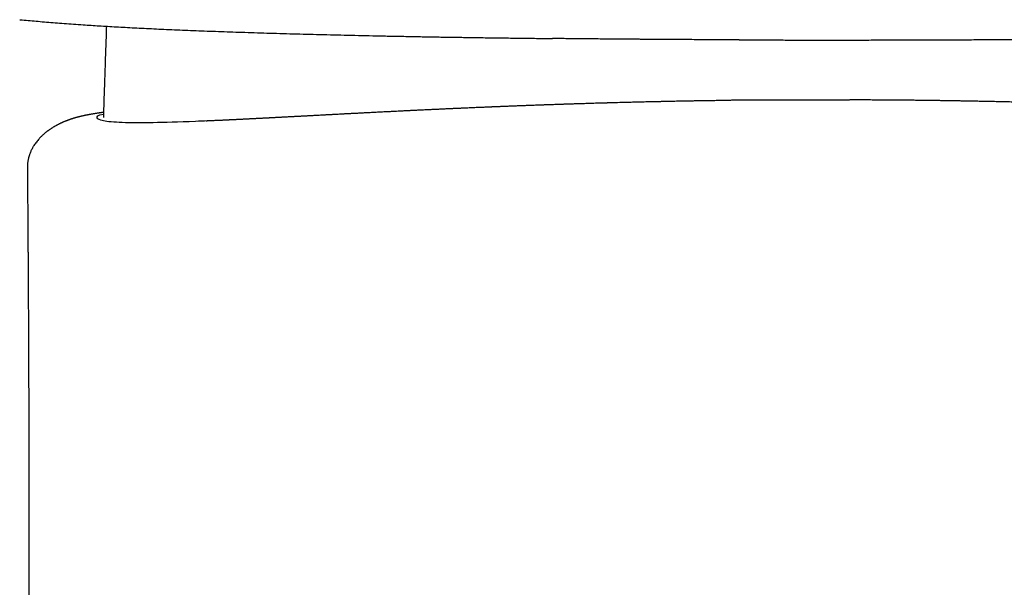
# Model space of a CAD drawing. Header units: millimetres. Extents: x 8 to 658, y 12 to 734.
# Tile 29 of 38: x 263 to 293, y 602 to 619. Entities that reach past the tile are written whole.
import ezdxf

# ---------------------------------------------------------------- set-up
doc = ezdxf.new("R2010")
doc.units = ezdxf.units.MM

msp = doc.modelspace()

# ---------------------------------------------------------------- linework, layer by layer
at = {"color": 7, "linetype": 'Continuous', "lineweight": 30}
for p, q in [((262.949, 618.805), (263.022, 618.797)), ((263.024, 618.799), (263.022, 618.799)), ((265.556, 618.607), (265.554, 618.544)), ((287.37, 618.193), (287.371, 618.194)), ((287.37, 618.192), (287.388, 618.192)), ((287.388, 618.192), (287.405, 618.192)), ((287.405, 618.193), (287.405, 618.193)), ((287.279, 616.386), (286.783, 616.383)), ((287.586, 616.384), (287.279, 616.386))]:
    msp.add_line(p, q, dxfattribs=at)
for points, knots in [([(263.024, 618.797), (263.102, 618.79), (263.259, 618.776), (263.503, 618.755), (263.755, 618.734), (264.015, 618.713), (264.285, 618.693), (264.565, 618.672), (264.835, 618.653), (265.094, 618.636), (265.338, 618.62), (265.59, 618.605), (265.851, 618.59), (266.12, 618.575), (266.398, 618.56), (266.686, 618.545), (266.983, 618.531), (267.287, 618.517), (267.6, 618.503), (267.921, 618.49), (268.249, 618.477), (268.582, 618.464), (268.923, 618.451), (269.272, 618.439), (269.632, 618.427), (270.002, 618.415), (270.384, 618.403), (270.773, 618.391), (271.169, 618.38), (271.571, 618.369), (271.98, 618.359), (272.395, 618.349), (272.815, 618.339), (273.242, 618.329), (273.675, 618.32), (274.114, 618.311), (274.557, 618.303), (275.002, 618.294), (275.449, 618.286), (275.901, 618.279), (276.36, 618.272), (276.825, 618.265), (277.297, 618.258), (277.772, 618.252), (278.249, 618.246), (278.648, 618.241), (278.889, 618.238), (278.969, 618.237)], [0, 0, 0, 0, 0.027608, 0.05529, 0.083012, 0.110742, 0.138452, 0.166121, 0.193741, 0.215408, 0.237041, 0.258644, 0.280218, 0.301764, 0.32328, 0.344781, 0.366237, 0.387677, 0.409093, 0.430492, 0.451891, 0.47292, 0.493975, 0.515073, 0.53622, 0.557841, 0.579491, 0.601158, 0.622826, 0.644483, 0.666111, 0.687695, 0.709242, 0.730824, 0.752437, 0.77408, 0.795749, 0.817053, 0.838374, 0.859699, 0.881017, 0.902751, 0.924453, 0.946109, 0.967707, 0.989234, 1, 1, 1, 1]), ([(287.405, 618.192), (287.53, 618.192), (287.844, 618.192), (288.347, 618.193), (288.913, 618.194), (289.477, 618.195), (290.04, 618.197), (290.602, 618.199), (291.162, 618.201), (291.728, 618.204), (292.301, 618.207), (292.88, 618.211), (293.456, 618.215), (294.029, 618.22), (294.599, 618.225), (295.138, 618.23), (295.647, 618.236), (296.126, 618.241), (296.602, 618.247), (297.075, 618.253), (297.542, 618.259), (298.003, 618.266), (298.458, 618.273), (298.908, 618.28), (299.357, 618.287), (299.804, 618.295), (300.25, 618.304), (300.69, 618.312), (301.124, 618.321), (301.553, 618.33), (301.975, 618.34), (302.391, 618.35), (302.801, 618.36), (303.204, 618.371), (303.602, 618.381), (303.993, 618.393), (304.375, 618.404), (304.748, 618.416), (305.11, 618.427), (305.464, 618.44), (305.811, 618.452), (306.152, 618.465), (306.486, 618.478), (306.811, 618.491), (307.128, 618.505), (307.436, 618.518), (307.736, 618.532), (308.027, 618.547), (308.309, 618.561), (308.581, 618.576), (308.844, 618.591), (309.099, 618.606), (309.343, 618.621), (309.579, 618.637), (309.806, 618.652), (310.026, 618.667), (310.253, 618.684), (310.486, 618.702), (310.724, 618.721), (310.954, 618.74), (311.176, 618.759), (311.393, 618.778), (311.532, 618.791), (311.602, 618.798)], [0, 0, 0, 0, 0.011731, 0.029467, 0.047183, 0.064879, 0.082557, 0.100217, 0.117861, 0.135488, 0.153939, 0.172374, 0.190797, 0.209208, 0.22761, 0.246009, 0.261754, 0.277516, 0.293291, 0.309077, 0.324872, 0.340389, 0.355909, 0.371428, 0.386943, 0.40277, 0.418589, 0.434398, 0.450197, 0.465983, 0.481757, 0.497517, 0.513266, 0.529059, 0.544885, 0.560729, 0.57658, 0.592142, 0.607684, 0.623196, 0.638668, 0.654418, 0.670136, 0.685835, 0.701522, 0.717208, 0.732897, 0.748592, 0.764263, 0.779948, 0.795649, 0.811371, 0.827114, 0.842597, 0.8581, 0.873619, 0.889151, 0.907651, 0.926154, 0.944651, 0.963133, 0.981589, 1, 1, 1, 1]), ([(265.554, 618.544), (265.542, 618.197), (265.52, 617.589), (265.493, 616.754), (265.476, 616.206), (265.468, 615.918), (265.467, 615.858)], [0, 0, 0, 0, 0.387533, 0.678923, 0.933365, 1, 1, 1, 1]), ([(284.586, 618.197), (284.576, 618.197), (284.38, 618.198), (283.999, 618.199), (283.443, 618.202), (282.891, 618.205), (282.344, 618.208), (281.962, 618.211), (281.742, 618.212), (281.683, 618.213), (281.624, 618.213), (281.564, 618.214), (281.505, 618.214), (281.445, 618.214), (281.378, 618.215), (281.17, 618.217), (280.8, 618.22), (280.275, 618.224), (279.755, 618.229), (279.349, 618.233), (279.114, 618.236), (279.027, 618.237), (279, 618.237), (278.982, 618.237), (278.974, 618.237)], [0, 0, 0, 0, 0.004993, 0.102815, 0.200577, 0.298392, 0.394661, 0.490808, 0.501379, 0.511949, 0.522517, 0.533085, 0.543653, 0.554219, 0.565262, 0.57909, 0.665812, 0.763972, 0.86176, 0.947541, 0.985212, 0.990142, 0.995071, 1, 1, 1, 1]), ([(284.585, 618.197), (284.598, 618.197), (284.768, 618.196), (285.094, 618.196), (285.561, 618.194), (286.023, 618.193), (286.48, 618.193), (286.929, 618.192), (287.225, 618.192), (287.371, 618.192)], [0, 0, 0, 0, 0.0132795, 0.1840075, 0.3518025, 0.5172905, 0.6810985, 0.8438553, 1, 1, 1, 1]), ([(286.783, 616.385), (286.77, 616.385), (286.733, 616.385), (286.667, 616.385), (286.581, 616.386), (286.482, 616.386), (286.373, 616.386), (286.254, 616.386), (286.132, 616.385), (286.008, 616.385), (285.904, 616.384), (285.821, 616.384), (285.758, 616.384), (285.695, 616.383), (285.632, 616.383), (285.569, 616.383), (285.509, 616.383), (285.455, 616.383), (285.409, 616.383), (285.372, 616.383), (285.343, 616.383), (285.32, 616.383), (285.299, 616.383), (285.272, 616.383), (285.237, 616.383), (285.192, 616.383), (285.14, 616.383), (285.082, 616.383), (285.018, 616.384), (284.949, 616.384), (284.873, 616.384), (284.791, 616.383), (284.703, 616.383), (284.612, 616.382), (284.522, 616.38), (284.438, 616.379), (284.364, 616.378), (284.303, 616.377), (284.253, 616.375), (284.218, 616.375), (284.194, 616.374), (284.178, 616.374), (284.159, 616.373), (284.134, 616.373), (284.103, 616.372), (284.059, 616.371), (284.002, 616.37), (283.93, 616.369), (283.85, 616.367), (283.759, 616.365), (283.66, 616.364), (283.557, 616.362), (283.455, 616.361), (283.347, 616.36), (283.235, 616.358), (283.12, 616.356), (283.009, 616.354), (282.902, 616.352), (282.8, 616.35), (282.7, 616.348), (282.599, 616.346), (282.514, 616.344), (282.445, 616.342), (282.394, 616.341), (282.343, 616.34), (282.291, 616.339), (282.241, 616.338), (282.199, 616.337), (282.167, 616.337), (282.144, 616.336), (282.125, 616.336), (282.104, 616.335), (282.073, 616.335), (282.029, 616.334), (281.971, 616.332), (281.904, 616.331), (281.787, 616.328), (281.629, 616.324), (281.432, 616.319), (281.244, 616.315), (281.036, 616.309), (280.874, 616.305), (280.758, 616.302), (280.711, 616.3), (280.671, 616.299), (280.64, 616.298), (280.617, 616.298), (280.602, 616.297), (280.587, 616.297), (280.568, 616.296), (280.544, 616.296), (280.512, 616.295), (280.471, 616.294), (280.421, 616.292), (280.368, 616.291), (280.267, 616.288), (280.122, 616.283), (279.948, 616.278), (279.793, 616.273), (279.658, 616.269), (279.531, 616.265), (279.433, 616.262), (279.363, 616.259), (279.318, 616.258), (279.277, 616.256), (279.245, 616.255), (279.219, 616.254), (279.194, 616.254), (279.164, 616.253), (279.122, 616.251), (279.069, 616.249), (279.006, 616.247), (278.94, 616.245), (278.877, 616.243), (278.815, 616.241), (278.756, 616.239), (278.684, 616.236), (278.602, 616.233), (278.509, 616.23), (278.426, 616.227), (278.351, 616.224), (278.284, 616.221), (278.219, 616.219), (278.157, 616.217), (278.103, 616.215), (278.053, 616.213), (278.001, 616.211), (277.941, 616.209), (277.878, 616.206), (277.811, 616.204), (277.746, 616.201), (277.685, 616.199), (277.634, 616.197), (277.588, 616.195), (277.541, 616.193), (277.486, 616.191), (277.435, 616.189), (277.39, 616.187), (277.354, 616.186), (277.316, 616.184), (277.278, 616.182), (277.241, 616.181), (277.208, 616.18), (277.181, 616.178), (277.158, 616.178), (277.135, 616.177), (277.105, 616.175), (277.063, 616.174), (277.014, 616.172), (276.962, 616.169), (276.91, 616.167), (276.859, 616.165), (276.766, 616.161), (276.634, 616.156), (276.466, 616.148), (276.339, 616.143), (276.254, 616.139), (276.208, 616.137), (276.164, 616.135), (276.118, 616.133), (276.069, 616.131), (276.016, 616.129), (275.963, 616.126), (275.909, 616.124), (275.855, 616.121), (275.797, 616.119), (275.734, 616.116), (275.669, 616.113), (275.605, 616.11), (275.546, 616.107), (275.495, 616.105), (275.455, 616.103), (275.424, 616.102), (275.395, 616.1), (275.359, 616.099), (275.316, 616.096), (275.269, 616.094), (275.208, 616.091), (275.133, 616.088), (275.054, 616.084), (274.982, 616.081), (274.916, 616.078), (274.847, 616.074), (274.776, 616.071), (274.713, 616.068), (274.661, 616.065), (274.625, 616.063), (274.59, 616.062), (274.551, 616.06), (274.503, 616.057), (274.446, 616.055), (274.372, 616.051), (274.289, 616.047), (274.199, 616.042), (274.124, 616.039), (274.059, 616.035), (273.998, 616.032), (273.932, 616.029), (273.859, 616.025), (273.783, 616.022), (273.708, 616.018), (273.633, 616.014), (273.561, 616.01), (273.491, 616.007), (273.424, 616.003), (273.364, 616), (273.309, 615.997), (273.256, 615.995), (273.2, 615.992), (273.137, 615.988), (273.068, 615.985), (272.993, 615.981), (272.927, 615.978), (272.871, 615.975), (272.825, 615.972), (272.781, 615.97), (272.739, 615.968), (272.702, 615.966), (272.656, 615.963), (272.599, 615.96), (272.526, 615.956), (272.467, 615.953), (272.42, 615.951), (272.388, 615.949), (272.355, 615.947), (272.322, 615.946), (272.292, 615.944), (272.264, 615.943), (272.241, 615.941), (272.22, 615.94), (272.197, 615.939), (272.168, 615.938), (272.13, 615.936), (272.084, 615.933), (272.024, 615.93), (271.956, 615.926), (271.884, 615.922), (271.822, 615.919), (271.77, 615.916), (271.723, 615.914), (271.679, 615.912), (271.631, 615.909), (271.581, 615.906), (271.53, 615.904), (271.481, 615.901), (271.434, 615.899), (271.393, 615.896), (271.352, 615.894), (271.311, 615.892), (271.273, 615.89), (271.236, 615.888), (271.196, 615.886), (271.149, 615.883), (271.092, 615.88), (271.028, 615.877), (270.966, 615.874), (270.914, 615.871), (270.871, 615.869), (270.833, 615.867), (270.8, 615.865), (270.772, 615.864), (270.751, 615.862), (270.731, 615.861), (270.708, 615.86), (270.678, 615.859), (270.642, 615.857), (270.604, 615.855), (270.568, 615.853), (270.53, 615.851), (270.492, 615.849), (270.455, 615.847), (270.421, 615.845), (270.392, 615.844), (270.369, 615.842), (270.35, 615.842), (270.33, 615.84), (270.307, 615.839), (270.277, 615.838), (270.242, 615.836), (270.205, 615.834), (270.168, 615.832), (270.134, 615.83), (270.102, 615.829), (270.071, 615.827), (270.043, 615.826), (270.017, 615.824), (269.994, 615.823), (269.972, 615.822), (269.953, 615.821), (269.934, 615.82), (269.912, 615.819), (269.887, 615.818), (269.858, 615.816), (269.826, 615.815), (269.795, 615.813), (269.764, 615.812), (269.733, 615.81), (269.7, 615.808), (269.666, 615.807), (269.636, 615.805), (269.607, 615.804), (269.583, 615.803), (269.561, 615.801), (269.539, 615.8), (269.513, 615.799), (269.483, 615.798), (269.45, 615.796), (269.416, 615.794), (269.385, 615.793), (269.356, 615.791), (269.329, 615.79), (269.306, 615.789), (269.284, 615.788), (269.262, 615.787), (269.239, 615.786), (269.214, 615.785), (269.184, 615.783), (269.147, 615.782), (269.109, 615.78), (269.071, 615.778), (269.039, 615.776), (269.01, 615.775), (268.983, 615.774), (268.954, 615.773), (268.925, 615.771), (268.893, 615.77), (268.857, 615.768), (268.814, 615.766), (268.77, 615.764), (268.729, 615.762), (268.69, 615.761), (268.652, 615.759), (268.619, 615.758), (268.589, 615.756), (268.571, 615.756), (268.561, 615.755), (268.558, 615.755)], [0, 0, 0, 0, 0.001781, 0.005207, 0.009166, 0.013662, 0.018696, 0.024139, 0.029732, 0.035375, 0.04107, 0.043938, 0.046819, 0.049713, 0.052622, 0.055544, 0.058402, 0.060899, 0.063008, 0.064803, 0.066177, 0.067135, 0.068123, 0.06957, 0.07142, 0.07358, 0.076005, 0.078718, 0.081546, 0.08465, 0.088039, 0.091716, 0.095687, 0.099936, 0.103958, 0.107849, 0.111183, 0.113962, 0.116187, 0.117863, 0.118846, 0.119503, 0.120352, 0.121584, 0.123127, 0.124816, 0.127755, 0.131045, 0.134687, 0.138873, 0.143447, 0.148252, 0.152898, 0.157368, 0.162956, 0.168243, 0.17323, 0.178241, 0.182909, 0.187428, 0.192105, 0.196947, 0.199263, 0.201614, 0.204001, 0.206424, 0.208813, 0.210798, 0.21225, 0.213294, 0.213976, 0.214868, 0.216143, 0.218277, 0.221012, 0.224221, 0.22743, 0.237233, 0.24628, 0.254966, 0.263726, 0.275604, 0.277979, 0.280281, 0.282204, 0.283722, 0.284692, 0.285372, 0.28596, 0.286818, 0.287951, 0.289359, 0.291374, 0.293771, 0.296364, 0.298944, 0.30806, 0.31702, 0.323811, 0.330389, 0.336506, 0.342158, 0.344496, 0.346745, 0.348744, 0.350363, 0.351381, 0.352538, 0.353998, 0.355762, 0.358507, 0.361695, 0.364867, 0.367939, 0.370911, 0.373783, 0.376556, 0.381382, 0.385888, 0.390296, 0.393648, 0.39699, 0.40032, 0.403536, 0.406311, 0.408388, 0.410916, 0.413916, 0.417233, 0.420308, 0.423802, 0.426818, 0.429355, 0.431426, 0.433672, 0.436446, 0.43975, 0.441469, 0.443303, 0.445251, 0.447313, 0.44924, 0.450847, 0.452331, 0.453371, 0.454396, 0.455811, 0.458002, 0.460624, 0.463261, 0.465876, 0.46847, 0.471043, 0.480057, 0.488777, 0.497175, 0.499885, 0.502293, 0.504376, 0.506659, 0.509442, 0.511978, 0.514788, 0.517625, 0.520444, 0.523245, 0.526791, 0.53031, 0.533801, 0.537146, 0.539925, 0.542103, 0.54368, 0.54491, 0.546838, 0.54934, 0.551852, 0.554331, 0.559101, 0.563742, 0.567133, 0.570723, 0.574513, 0.578504, 0.582666, 0.58519, 0.587154, 0.588776, 0.590825, 0.5935, 0.596708, 0.600014, 0.605542, 0.610592, 0.615169, 0.618695, 0.621911, 0.625559, 0.629807, 0.634108, 0.6384, 0.642685, 0.646949, 0.651175, 0.65509, 0.658693, 0.66194, 0.664843, 0.667998, 0.671727, 0.675823, 0.680283, 0.685109, 0.687782, 0.690556, 0.693406, 0.696011, 0.698274, 0.700243, 0.704251, 0.708494, 0.713144, 0.715104, 0.71714, 0.719252, 0.72144, 0.723542, 0.725314, 0.726841, 0.727995, 0.729293, 0.731079, 0.733474, 0.736401, 0.739454, 0.744545, 0.749179, 0.753357, 0.75673, 0.759828, 0.762655, 0.765608, 0.768932, 0.772084, 0.775427, 0.778455, 0.78122, 0.783993, 0.786812, 0.789677, 0.791816, 0.794476, 0.797634, 0.800852, 0.805706, 0.810316, 0.813647, 0.816832, 0.819668, 0.822073, 0.824047, 0.82559, 0.826646, 0.828211, 0.830294, 0.832873, 0.835526, 0.838088, 0.840559, 0.843516, 0.846333, 0.848994, 0.851334, 0.852923, 0.85429, 0.855571, 0.857239, 0.859382, 0.86197, 0.864699, 0.867331, 0.869866, 0.872304, 0.874646, 0.876893, 0.879021, 0.880934, 0.882625, 0.884093, 0.885429, 0.887086, 0.888941, 0.891119, 0.893503, 0.895866, 0.898202, 0.900514, 0.903288, 0.906026, 0.9087, 0.911077, 0.913105, 0.914785, 0.916356, 0.918269, 0.920652, 0.923317, 0.925924, 0.928448, 0.930889, 0.933248, 0.93521, 0.937137, 0.939036, 0.940905, 0.942922, 0.945386, 0.948131, 0.951612, 0.954713, 0.957433, 0.959774, 0.962337, 0.964892, 0.967532, 0.970257, 0.973269, 0.976869, 0.980927, 0.984215, 0.987643, 0.991213, 0.994806, 0.997279, 0.999399, 1, 1, 1, 1]), ([(305.951, 615.757), (305.94, 615.758), (305.918, 615.759), (305.877, 615.761), (305.829, 615.763), (305.774, 615.765), (305.717, 615.768), (305.662, 615.77), (305.606, 615.773), (305.561, 615.775), (305.529, 615.776), (305.511, 615.777), (305.496, 615.778), (305.481, 615.779), (305.458, 615.78), (305.428, 615.781), (305.389, 615.783), (305.349, 615.785), (305.308, 615.787), (305.258, 615.789), (305.201, 615.792), (305.14, 615.795), (305.073, 615.798), (305.014, 615.801), (304.963, 615.803), (304.925, 615.805), (304.889, 615.807), (304.858, 615.809), (304.833, 615.81), (304.816, 615.811), (304.802, 615.811), (304.789, 615.812), (304.774, 615.813), (304.755, 615.814), (304.734, 615.815), (304.706, 615.816), (304.673, 615.818), (304.634, 615.82), (304.596, 615.822), (304.553, 615.824), (304.506, 615.826), (304.455, 615.829), (304.406, 615.831), (304.357, 615.834), (304.311, 615.836), (304.269, 615.839), (304.227, 615.841), (304.184, 615.843), (304.138, 615.845), (304.092, 615.848), (304.049, 615.85), (304.016, 615.852), (303.99, 615.853), (303.963, 615.855), (303.928, 615.856), (303.886, 615.859), (303.838, 615.861), (303.786, 615.864), (303.713, 615.868), (303.618, 615.873), (303.499, 615.879), (303.397, 615.884), (303.316, 615.889), (303.262, 615.892), (303.212, 615.894), (303.169, 615.897), (303.131, 615.899), (303.097, 615.9), (303.068, 615.902), (303.04, 615.903), (303.011, 615.905), (302.98, 615.906), (302.939, 615.909), (302.887, 615.911), (302.822, 615.915), (302.744, 615.919), (302.65, 615.924), (302.537, 615.93), (302.415, 615.936), (302.316, 615.942), (302.243, 615.945), (302.199, 615.948), (302.155, 615.95), (302.113, 615.952), (302.077, 615.954), (302.047, 615.956), (302.023, 615.957), (302.005, 615.958), (301.988, 615.959), (301.968, 615.96), (301.941, 615.961), (301.907, 615.963), (301.87, 615.965), (301.832, 615.967), (301.794, 615.969), (301.745, 615.972), (301.685, 615.975), (301.617, 615.978), (301.553, 615.982), (301.494, 615.985), (301.439, 615.988), (301.374, 615.991), (301.294, 615.995), (301.195, 616), (301.085, 616.006), (300.988, 616.011), (300.912, 616.015), (300.863, 616.017), (300.822, 616.019), (300.785, 616.021), (300.75, 616.023), (300.709, 616.025), (300.629, 616.029), (300.509, 616.035), (300.348, 616.043), (300.181, 616.051), (300.009, 616.06), (299.834, 616.068), (299.659, 616.077), (299.525, 616.083), (299.434, 616.087), (299.384, 616.09), (299.334, 616.092), (299.285, 616.094), (299.239, 616.097), (299.2, 616.098), (299.169, 616.1), (299.146, 616.101), (299.127, 616.102), (299.106, 616.103), (299.077, 616.104), (299.04, 616.106), (298.995, 616.108), (298.948, 616.11), (298.901, 616.112), (298.855, 616.114), (298.81, 616.116), (298.766, 616.118), (298.708, 616.121), (298.637, 616.124), (298.554, 616.128), (298.473, 616.131), (298.388, 616.135), (298.297, 616.139), (298.197, 616.143), (298.091, 616.148), (297.976, 616.153), (297.867, 616.158), (297.767, 616.162), (297.678, 616.166), (297.589, 616.169), (297.505, 616.173), (297.432, 616.176), (297.372, 616.178), (297.325, 616.18), (297.29, 616.182), (297.26, 616.183), (297.234, 616.184), (297.208, 616.185), (297.177, 616.186), (297.14, 616.188), (297.096, 616.19), (297.045, 616.192), (296.987, 616.194), (296.923, 616.196), (296.853, 616.199), (296.737, 616.204), (296.579, 616.21), (296.368, 616.218), (296.147, 616.226), (295.918, 616.234), (295.692, 616.242), (295.474, 616.25), (295.265, 616.257), (295.108, 616.262), (294.999, 616.265), (294.938, 616.267), (294.884, 616.269), (294.842, 616.27), (294.813, 616.271), (294.793, 616.272), (294.775, 616.273), (294.751, 616.273), (294.719, 616.274), (294.68, 616.275), (294.637, 616.277), (294.593, 616.278), (294.547, 616.28), (294.479, 616.282), (294.385, 616.284), (294.27, 616.288), (294.152, 616.291), (294.034, 616.295), (293.91, 616.298), (293.772, 616.302), (293.619, 616.306), (293.449, 616.311), (293.268, 616.315), (293.076, 616.32), (292.873, 616.325), (292.66, 616.33), (292.435, 616.335), (292.23, 616.339), (292.046, 616.343), (291.886, 616.346), (291.728, 616.349), (291.575, 616.352), (291.432, 616.355), (291.298, 616.357), (291.169, 616.359), (291.047, 616.362), (290.932, 616.363), (290.829, 616.365), (290.736, 616.366), (290.662, 616.368), (290.603, 616.368), (290.56, 616.369), (290.525, 616.37), (290.491, 616.37), (290.455, 616.371), (290.412, 616.371), (290.362, 616.372), (290.304, 616.373), (290.229, 616.374), (290.135, 616.375), (290.017, 616.376), (289.887, 616.378), (289.742, 616.379), (289.601, 616.38), (289.465, 616.382), (289.337, 616.383), (289.203, 616.384), (289.067, 616.385), (288.934, 616.386), (288.81, 616.386), (288.695, 616.387), (288.587, 616.388), (288.482, 616.388), (288.38, 616.388), (288.283, 616.389), (288.197, 616.389), (288.122, 616.389), (288.058, 616.389), (288.007, 616.388), (287.968, 616.388), (287.941, 616.388), (287.92, 616.388), (287.897, 616.388), (287.865, 616.387), (287.825, 616.387), (287.779, 616.387), (287.731, 616.386), (287.67, 616.386), (287.622, 616.385), (287.59, 616.385), (287.586, 616.386)], [0, 0, 0, 0, 0.003194, 0.006429, 0.011279, 0.015849, 0.020181, 0.024529, 0.02894, 0.033404, 0.035229, 0.036656, 0.037922, 0.039226, 0.040566, 0.043948, 0.047544, 0.051356, 0.055401, 0.05987, 0.064817, 0.069572, 0.074707, 0.080225, 0.082959, 0.08578, 0.088537, 0.090831, 0.092639, 0.093862, 0.094741, 0.095775, 0.097082, 0.098662, 0.100515, 0.102641, 0.105999, 0.109432, 0.112722, 0.115869, 0.12012, 0.124085, 0.127768, 0.131173, 0.13434, 0.136989, 0.139788, 0.142739, 0.14584, 0.149093, 0.152372, 0.154595, 0.156019, 0.158033, 0.160649, 0.163867, 0.167685, 0.171755, 0.17581, 0.183885, 0.191924, 0.199942, 0.20369, 0.207146, 0.210249, 0.212999, 0.215395, 0.217552, 0.219416, 0.221153, 0.223075, 0.225206, 0.227543, 0.231636, 0.236242, 0.241362, 0.24859, 0.255932, 0.263408, 0.271038, 0.273511, 0.276002, 0.278512, 0.280915, 0.282972, 0.284651, 0.285992, 0.286996, 0.287845, 0.289111, 0.290818, 0.292964, 0.295462, 0.297928, 0.30032, 0.302637, 0.307225, 0.31149, 0.315432, 0.319052, 0.32235, 0.325494, 0.330631, 0.3363, 0.342504, 0.349244, 0.352373, 0.355122, 0.357429, 0.359295, 0.361205, 0.363544, 0.366314, 0.375384, 0.384651, 0.394101, 0.403737, 0.413391, 0.422813, 0.432008, 0.434611, 0.437195, 0.439761, 0.44231, 0.444763, 0.446827, 0.44839, 0.449583, 0.450425, 0.451451, 0.452901, 0.455022, 0.457578, 0.460144, 0.462666, 0.465144, 0.46758, 0.469972, 0.472321, 0.476971, 0.481441, 0.485737, 0.490186, 0.494993, 0.500067, 0.505493, 0.511273, 0.517409, 0.521699, 0.526148, 0.53069, 0.534823, 0.538445, 0.541556, 0.543643, 0.545414, 0.54688, 0.548119, 0.549312, 0.55084, 0.552728, 0.554969, 0.557564, 0.560514, 0.563816, 0.567472, 0.571261, 0.581488, 0.591439, 0.602936, 0.614065, 0.624838, 0.63521, 0.645148, 0.654651, 0.657692, 0.660686, 0.663348, 0.665415, 0.666623, 0.667465, 0.668228, 0.669251, 0.670865, 0.67282, 0.674863, 0.67696, 0.679111, 0.681317, 0.686729, 0.692442, 0.697797, 0.703393, 0.709236, 0.715416, 0.722877, 0.730808, 0.739208, 0.748081, 0.757428, 0.767249, 0.777545, 0.788319, 0.795464, 0.802805, 0.810178, 0.817147, 0.823687, 0.829799, 0.835484, 0.841243, 0.846484, 0.851207, 0.855412, 0.8591, 0.861403, 0.863361, 0.864958, 0.866286, 0.867893, 0.869832, 0.872117, 0.874703, 0.877586, 0.882221, 0.887465, 0.893317, 0.899778, 0.90685, 0.912262, 0.917985, 0.924018, 0.930273, 0.936245, 0.941754, 0.946911, 0.951716, 0.956171, 0.961017, 0.965369, 0.969228, 0.972599, 0.975486, 0.977896, 0.979594, 0.980984, 0.98176, 0.982892, 0.984581, 0.986717, 0.98929, 0.991936, 0.994477, 0.999167, 1, 1, 1, 1]), ([(265.471, 616.016), (265.469, 616.016), (265.457, 616.014), (265.436, 616.012), (265.409, 616.008), (265.384, 616.004), (265.36, 616.001), (265.337, 615.997), (265.313, 615.993), (265.288, 615.99), (265.26, 615.985), (265.231, 615.981), (265.196, 615.975), (265.157, 615.969), (265.116, 615.961), (265.078, 615.955), (265.043, 615.948), (265.017, 615.943), (264.997, 615.94), (264.983, 615.937), (264.97, 615.934), (264.955, 615.932), (264.939, 615.928), (264.921, 615.925), (264.902, 615.921), (264.884, 615.917), (264.865, 615.913), (264.843, 615.908), (264.82, 615.903), (264.795, 615.897), (264.772, 615.892), (264.75, 615.886), (264.731, 615.881), (264.713, 615.877), (264.696, 615.873), (264.679, 615.868), (264.66, 615.863), (264.639, 615.857), (264.617, 615.851), (264.593, 615.844), (264.569, 615.837), (264.546, 615.83), (264.527, 615.823), (264.511, 615.818), (264.496, 615.813), (264.48, 615.808), (264.463, 615.802), (264.444, 615.796), (264.424, 615.788), (264.405, 615.782), (264.388, 615.775), (264.372, 615.769), (264.355, 615.762), (264.336, 615.755), (264.315, 615.746), (264.292, 615.737), (264.269, 615.727), (264.246, 615.717), (264.226, 615.709), (264.21, 615.701), (264.198, 615.696), (264.188, 615.691), (264.179, 615.687), (264.168, 615.681), (264.154, 615.675), (264.136, 615.666), (264.114, 615.655), (264.09, 615.642), (264.065, 615.63), (264.042, 615.617), (264.019, 615.604), (263.996, 615.591), (263.972, 615.576), (263.946, 615.561), (263.919, 615.544), (263.894, 615.528), (263.87, 615.512), (263.846, 615.496), (263.824, 615.48), (263.804, 615.466), (263.787, 615.453), (263.772, 615.442), (263.757, 615.43), (263.739, 615.416), (263.717, 615.399), (263.693, 615.378), (263.665, 615.354), (263.634, 615.326), (263.601, 615.294), (263.566, 615.259), (263.529, 615.22), (263.49, 615.175), (263.45, 615.124), (263.411, 615.072), (263.38, 615.025), (263.354, 614.982), (263.332, 614.943), (263.309, 614.9), (263.289, 614.857), (263.27, 614.813), (263.254, 614.772), (263.241, 614.734), (263.231, 614.704), (263.223, 614.678), (263.217, 614.653), (263.21, 614.625), (263.203, 614.592), (263.196, 614.555), (263.19, 614.52), (263.186, 614.484), (263.182, 614.447), (263.179, 614.399), (263.179, 614.364), (263.179, 614.345)], [0, 0, 0, 0, 0.00328, 0.01793, 0.031708, 0.044615, 0.05665, 0.068469, 0.080556, 0.093588, 0.107567, 0.122491, 0.137975, 0.161796, 0.18391, 0.204317, 0.223044, 0.240157, 0.24797, 0.255395, 0.262457, 0.270206, 0.279183, 0.289388, 0.299691, 0.309004, 0.318898, 0.330394, 0.343708, 0.356742, 0.368788, 0.379945, 0.39074, 0.399023, 0.407252, 0.415507, 0.424236, 0.433948, 0.444608, 0.455062, 0.466494, 0.47676, 0.485539, 0.491382, 0.496857, 0.503947, 0.510583, 0.518275, 0.526781, 0.534449, 0.540963, 0.546672, 0.5531, 0.56043, 0.568502, 0.576878, 0.58554, 0.593947, 0.601104, 0.606982, 0.61124, 0.614413, 0.617295, 0.621065, 0.625737, 0.631316, 0.639738, 0.64859, 0.656668, 0.664057, 0.671541, 0.679305, 0.686998, 0.695277, 0.704157, 0.712488, 0.719295, 0.727255, 0.734262, 0.740402, 0.745668, 0.750052, 0.754379, 0.759642, 0.765965, 0.773362, 0.781849, 0.791007, 0.802086, 0.81254, 0.822568, 0.835659, 0.848484, 0.861051, 0.873438, 0.880693, 0.889194, 0.898721, 0.907632, 0.915604, 0.924594, 0.931911, 0.93753, 0.941263, 0.945539, 0.950574, 0.956381, 0.962974, 0.970377, 0.975229, 0.981754, 0.989991, 1, 1, 1, 1]), ([(268.601, 615.758), (268.477, 615.753), (267.811, 615.722), (266.918, 615.699), (265.97, 615.7), (265.4, 615.751), (265.244, 615.848), (265.28, 615.928), (265.468, 615.966), (265.47, 615.966)], [0, 0, 0, 0, 0.043821, 0.23476, 0.425697, 0.616634, 0.80757, 0.998507, 1, 1, 1, 1]), ([(263.179, 614.345), (263.18, 614.261), (263.182, 614.096), (263.184, 613.854), (263.185, 613.621), (263.187, 613.399), (263.189, 613.186), (263.19, 612.987), (263.192, 612.801), (263.193, 612.628), (263.194, 612.464), (263.195, 612.309), (263.196, 612.157), (263.197, 612.011), (263.198, 611.869), (263.199, 611.739), (263.2, 611.62), (263.201, 611.513), (263.201, 611.417), (263.202, 611.332), (263.202, 611.26), (263.202, 611.201), (263.203, 611.153), (263.203, 611.112), (263.203, 611.077), (263.203, 611.05), (263.203, 611.029), (263.204, 611.01), (263.204, 610.987), (263.204, 610.956), (263.204, 610.917), (263.204, 610.868), (263.205, 610.811), (263.205, 610.746), (263.205, 610.674), (263.206, 610.528), (263.207, 610.352), (263.208, 610.148), (263.209, 609.989), (263.21, 609.833), (263.21, 609.683), (263.211, 609.537), (263.212, 609.396), (263.212, 609.286), (263.213, 609.211), (263.213, 609.169), (263.213, 609.136), (263.213, 609.109), (263.213, 609.081), (263.213, 609.046), (263.213, 609), (263.214, 608.943), (263.214, 608.88), (263.214, 608.814), (263.215, 608.747), (263.215, 608.679), (263.215, 608.612), (263.215, 608.52), (263.216, 608.407), (263.216, 608.274), (263.217, 608.148), (263.217, 608.034), (263.218, 607.929), (263.218, 607.834), (263.218, 607.744), (263.219, 607.66), (263.219, 607.58), (263.219, 607.506), (263.219, 607.446), (263.219, 607.399), (263.219, 607.365), (263.22, 607.33), (263.22, 607.291), (263.22, 607.244), (263.22, 607.19), (263.22, 607.128), (263.22, 607.044), (263.221, 606.938), (263.221, 606.812), (263.221, 606.683), (263.222, 606.552), (263.222, 606.438), (263.222, 606.343), (263.223, 606.266), (263.223, 606.189), (263.223, 606.111), (263.223, 606.037), (263.223, 605.968), (263.223, 605.911), (263.224, 605.863), (263.224, 605.825), (263.224, 605.793), (263.224, 605.767), (263.224, 605.746), (263.224, 605.725), (263.224, 605.697), (263.224, 605.657), (263.224, 605.607), (263.224, 605.541), (263.224, 605.461), (263.225, 605.366), (263.225, 605.28), (263.225, 605.204), (263.225, 605.144), (263.225, 605.089), (263.225, 605.045), (263.225, 605.01), (263.225, 604.983), (263.225, 604.956), (263.225, 604.927), (263.225, 604.891), (263.226, 604.827), (263.226, 604.74), (263.226, 604.646), (263.226, 604.567), (263.226, 604.507), (263.226, 604.452), (263.226, 604.406), (263.226, 604.369), (263.226, 604.338), (263.226, 604.307), (263.226, 604.269), (263.226, 604.222), (263.227, 604.168), (263.227, 604.11), (263.227, 604.052), (263.227, 603.996), (263.227, 603.927), (263.227, 603.846), (263.227, 603.757), (263.227, 603.683), (263.227, 603.616), (263.227, 603.547), (263.227, 603.469), (263.227, 603.388), (263.227, 603.308), (263.228, 603.232), (263.228, 603.146), (263.228, 603.051), (263.228, 602.942), (263.228, 602.83), (263.228, 602.713), (263.228, 602.595), (263.228, 602.481), (263.228, 602.371), (263.228, 602.256), (263.228, 602.132), (263.228, 601.999), (263.228, 601.87), (263.228, 601.755), (263.228, 601.65), (263.228, 601.549), (263.228, 601.445), (263.228, 601.339), (263.228, 601.236), (263.228, 601.137), (263.228, 601.039), (263.228, 600.938), (263.228, 600.832), (263.228, 600.724), (263.228, 600.615), (263.228, 600.507), (263.228, 600.397), (263.228, 600.283), (263.228, 600.164), (263.228, 600.045), (263.228, 599.93), (263.227, 599.82), (263.227, 599.72), (263.227, 599.628), (263.227, 599.542), (263.227, 599.455), (263.227, 599.368), (263.227, 599.296), (263.227, 599.241), (263.227, 599.198), (263.227, 599.152), (263.227, 599.098), (263.227, 599.039), (263.227, 598.977), (263.226, 598.918), (263.226, 598.861), (263.226, 598.808), (263.226, 598.761), (263.226, 598.718), (263.226, 598.68), (263.226, 598.645), (263.226, 598.612), (263.226, 598.578), (263.226, 598.538), (263.226, 598.493), (263.226, 598.443), (263.226, 598.392), (263.226, 598.341), (263.226, 598.292), (263.225, 598.245), (263.225, 598.196), (263.225, 598.148), (263.225, 598.101), (263.225, 598.06), (263.225, 598.023), (263.225, 597.992), (263.225, 597.961), (263.225, 597.926), (263.225, 597.881), (263.225, 597.83), (263.225, 597.774), (263.225, 597.716), (263.224, 597.659), (263.224, 597.606), (263.224, 597.56), (263.224, 597.521), (263.224, 597.489), (263.224, 597.461), (263.224, 597.426), (263.224, 597.381), (263.224, 597.324), (263.224, 597.265), (263.224, 597.205), (263.223, 597.145), (263.223, 597.084), (263.223, 597.027), (263.223, 596.974), (263.223, 596.923), (263.223, 596.856), (263.223, 596.774), (263.222, 596.679), (263.222, 596.585), (263.222, 596.495), (263.222, 596.413), (263.222, 596.337), (263.221, 596.266), (263.221, 596.204), (263.221, 596.151), (263.221, 596.105), (263.221, 596.058), (263.221, 596.008), (263.221, 595.952), (263.22, 595.889), (263.22, 595.824), (263.22, 595.762), (263.22, 595.71), (263.22, 595.665), (263.22, 595.622), (263.219, 595.572), (263.219, 595.517), (263.219, 595.461), (263.219, 595.406), (263.219, 595.353), (263.219, 595.299), (263.219, 595.248), (263.218, 595.198), (263.218, 595.151), (263.218, 595.102), (263.218, 595.053), (263.218, 595.007), (263.218, 594.964), (263.218, 594.915), (263.217, 594.856), (263.217, 594.79), (263.217, 594.726), (263.217, 594.667), (263.217, 594.605), (263.216, 594.54), (263.216, 594.473), (263.216, 594.41), (263.216, 594.35), (263.215, 594.292), (263.215, 594.237), (263.215, 594.182), (263.215, 594.125), (263.215, 594.071), (263.215, 594.022), (263.214, 593.984), (263.214, 593.95), (263.214, 593.918), (263.214, 593.881), (263.214, 593.822), (263.214, 593.748), (263.213, 593.662), (263.213, 593.583), (263.213, 593.509), (263.212, 593.44), (263.212, 593.375), (263.212, 593.304), (263.212, 593.233), (263.211, 593.162), (263.211, 593.093), (263.211, 593.018), (263.21, 592.901), (263.21, 592.752), (263.209, 592.57), (263.208, 592.398), (263.208, 592.233), (263.207, 592.075), (263.206, 591.909), (263.206, 591.773), (263.205, 591.663), (263.205, 591.581), (263.205, 591.489), (263.204, 591.394), (263.204, 591.296), (263.204, 591.211), (263.203, 591.139), (263.203, 591.085), (263.203, 591.033), (263.203, 590.986), (263.202, 590.945), (263.202, 590.91), (263.202, 590.872), (263.202, 590.796), (263.201, 590.683), (263.201, 590.531), (263.2, 590.381), (263.2, 590.22), (263.199, 590.059), (263.198, 589.907), (263.198, 589.783), (263.197, 589.685), (263.197, 589.597), (263.197, 589.515), (263.196, 589.431), (263.196, 589.346), (263.196, 589.258), (263.196, 589.184), (263.195, 589.125), (263.195, 589.081), (263.195, 589.034), (263.195, 588.984), (263.195, 588.934), (263.194, 588.882), (263.194, 588.829), (263.194, 588.774), (263.194, 588.724), (263.194, 588.678), (263.193, 588.638), (263.193, 588.597), (263.193, 588.552), (263.193, 588.487), (263.193, 588.407), (263.192, 588.312), (263.192, 588.224), (263.192, 588.136), (263.191, 588.042), (263.191, 587.951), (263.191, 587.867), (263.191, 587.798), (263.19, 587.732), (263.19, 587.664), (263.19, 587.594), (263.19, 587.525), (263.189, 587.454), (263.189, 587.381), (263.189, 587.301), (263.189, 587.22), (263.189, 587.145), (263.188, 587.08), (263.188, 587.026), (263.188, 586.976), (263.188, 586.925), (263.188, 586.878), (263.188, 586.835), (263.188, 586.791), (263.187, 586.744), (263.187, 586.69), (263.187, 586.628), (263.187, 586.564), (263.187, 586.505), (263.187, 586.457), (263.186, 586.415), (263.186, 586.371), (263.186, 586.324), (263.186, 586.279), (263.186, 586.237), (263.186, 586.194), (263.186, 586.121), (263.185, 586.014), (263.185, 585.884), (263.185, 585.752), (263.185, 585.629), (263.184, 585.503), (263.184, 585.41), (263.184, 585.346), (263.184, 585.31), (263.184, 585.271), (263.184, 585.228), (263.184, 585.187), (263.184, 585.15), (263.183, 585.117), (263.183, 585.084), (263.183, 585.05), (263.183, 585.015), (263.183, 584.983), (263.183, 584.954), (263.183, 584.922), (263.183, 584.876), (263.183, 584.819), (263.183, 584.756), (263.183, 584.701), (263.183, 584.655), (263.183, 584.614), (263.183, 584.573), (263.182, 584.526), (263.182, 584.456), (263.182, 584.364), (263.182, 584.257), (263.182, 584.148), (263.182, 584.04), (263.182, 583.933), (263.182, 583.825), (263.181, 583.717), (263.181, 583.61), (263.181, 583.502), (263.181, 583.396), (263.181, 583.288), (263.181, 583.183), (263.181, 583.075), (263.181, 582.978), (263.181, 582.887), (263.181, 582.806), (263.181, 582.724), (263.181, 582.66), (263.181, 582.615), (263.181, 582.587), (263.181, 582.562), (263.181, 582.535), (263.181, 582.504), (263.181, 582.465), (263.181, 582.417), (263.181, 582.358), (263.181, 582.316), (263.181, 582.294)], [0, 0, 0, 0, 0.007888, 0.015468, 0.022736, 0.029694, 0.03634, 0.042674, 0.048358, 0.053763, 0.058889, 0.063734, 0.068299, 0.073061, 0.077473, 0.081533, 0.085241, 0.088596, 0.091599, 0.094248, 0.096544, 0.0983, 0.099786, 0.101068, 0.102155, 0.103047, 0.103611, 0.104098, 0.104798, 0.105769, 0.107009, 0.108519, 0.1103, 0.112352, 0.114659, 0.117012, 0.126056, 0.13114, 0.136116, 0.140983, 0.145707, 0.150152, 0.1547, 0.15889, 0.160426, 0.161738, 0.162781, 0.163556, 0.164295, 0.16538, 0.166817, 0.168607, 0.17075, 0.172681, 0.17482, 0.176974, 0.179079, 0.181134, 0.18554, 0.189698, 0.193605, 0.197263, 0.200425, 0.203386, 0.206186, 0.208827, 0.211309, 0.213633, 0.215759, 0.216984, 0.217996, 0.218989, 0.220215, 0.221676, 0.22337, 0.225299, 0.227463, 0.231303, 0.235247, 0.239264, 0.243355, 0.24752, 0.24989, 0.252282, 0.254699, 0.257138, 0.259533, 0.261677, 0.263559, 0.264923, 0.266105, 0.267105, 0.267922, 0.268557, 0.269068, 0.269938, 0.271165, 0.272748, 0.274634, 0.277355, 0.280295, 0.283455, 0.285419, 0.28739, 0.289109, 0.290555, 0.291565, 0.292379, 0.293093, 0.294006, 0.295135, 0.296482, 0.29994, 0.303331, 0.305317, 0.307269, 0.309004, 0.310446, 0.311594, 0.312465, 0.313348, 0.314518, 0.315975, 0.31772, 0.319616, 0.321428, 0.323153, 0.32479, 0.327935, 0.330704, 0.33311, 0.334875, 0.337025, 0.339566, 0.342154, 0.34464, 0.347024, 0.349309, 0.35268, 0.355927, 0.359467, 0.363176, 0.366921, 0.370526, 0.373822, 0.377189, 0.381284, 0.385475, 0.389608, 0.393353, 0.396292, 0.399479, 0.40276, 0.406071, 0.409365, 0.412407, 0.415354, 0.418542, 0.421882, 0.425267, 0.428626, 0.432075, 0.435368, 0.43896, 0.442707, 0.446492, 0.450129, 0.453458, 0.45686, 0.459441, 0.46211, 0.464845, 0.467629, 0.470232, 0.471583, 0.472856, 0.474226, 0.475896, 0.477859, 0.479819, 0.481626, 0.48346, 0.485105, 0.486565, 0.487888, 0.489089, 0.490168, 0.491125, 0.492219, 0.493386, 0.494823, 0.496454, 0.49806, 0.499628, 0.501157, 0.502647, 0.504098, 0.505703, 0.507169, 0.508465, 0.509591, 0.510546, 0.511405, 0.51246, 0.513884, 0.515558, 0.517314, 0.519118, 0.520973, 0.52262, 0.524089, 0.525299, 0.526252, 0.527064, 0.527952, 0.529512, 0.531277, 0.533281, 0.535002, 0.536891, 0.538941, 0.540793, 0.54231, 0.54386, 0.545606, 0.548577, 0.551532, 0.554518, 0.557363, 0.559885, 0.562233, 0.564443, 0.566582, 0.568001, 0.569447, 0.570902, 0.572393, 0.574114, 0.576109, 0.578262, 0.580263, 0.581914, 0.583135, 0.58442, 0.585992, 0.587722, 0.58959, 0.591234, 0.592867, 0.594544, 0.596283, 0.597696, 0.599172, 0.600717, 0.602317, 0.603729, 0.605031, 0.606347, 0.6083, 0.610545, 0.612504, 0.614314, 0.616044, 0.618288, 0.62037, 0.622325, 0.624249, 0.625954, 0.627717, 0.629378, 0.631113, 0.63309, 0.634455, 0.635658, 0.636681, 0.637577, 0.638693, 0.640095, 0.643084, 0.645666, 0.648129, 0.650453, 0.652585, 0.654582, 0.656599, 0.659178, 0.661202, 0.663243, 0.66565, 0.668244, 0.674139, 0.679587, 0.685255, 0.690262, 0.695032, 0.700043, 0.705753, 0.707757, 0.710336, 0.713401, 0.716343, 0.719237, 0.722552, 0.72437, 0.725979, 0.727602, 0.729226, 0.730368, 0.731369, 0.732523, 0.733941, 0.738449, 0.743107, 0.748194, 0.752482, 0.758106, 0.763284, 0.766706, 0.76969, 0.772427, 0.774937, 0.777402, 0.780278, 0.782824, 0.785692, 0.78713, 0.788371, 0.789846, 0.791472, 0.793034, 0.794562, 0.796342, 0.797966, 0.799679, 0.801084, 0.8022, 0.803446, 0.804904, 0.806424, 0.809534, 0.812373, 0.81528, 0.817822, 0.820571, 0.824051, 0.826336, 0.828445, 0.830535, 0.832504, 0.834778, 0.83711, 0.838901, 0.841467, 0.843949, 0.846351, 0.849, 0.851008, 0.85242, 0.854076, 0.855667, 0.857152, 0.858497, 0.859718, 0.861232, 0.862874, 0.864769, 0.867013, 0.86889, 0.870308, 0.871471, 0.872864, 0.874423, 0.875816, 0.877051, 0.878362, 0.879846, 0.883915, 0.888333, 0.892026, 0.896231, 0.89985, 0.903805, 0.904903, 0.905896, 0.90712, 0.908575, 0.909904, 0.910984, 0.912002, 0.912972, 0.914096, 0.915224, 0.916218, 0.917079, 0.917979, 0.919144, 0.921364, 0.923368, 0.925043, 0.926461, 0.927731, 0.928874, 0.930298, 0.932116, 0.935404, 0.938858, 0.942186, 0.945554, 0.948944, 0.952255, 0.955646, 0.95898, 0.962286, 0.965708, 0.968914, 0.972392, 0.975555, 0.979025, 0.981454, 0.984071, 0.986615, 0.989118, 0.990016, 0.990867, 0.991664, 0.992413, 0.993346, 0.994563, 0.996077, 0.997889, 1, 1, 1, 1])]:
    msp.add_open_spline(points, degree=3, knots=knots, dxfattribs=at)

doc.saveas('drawing.dxf')
